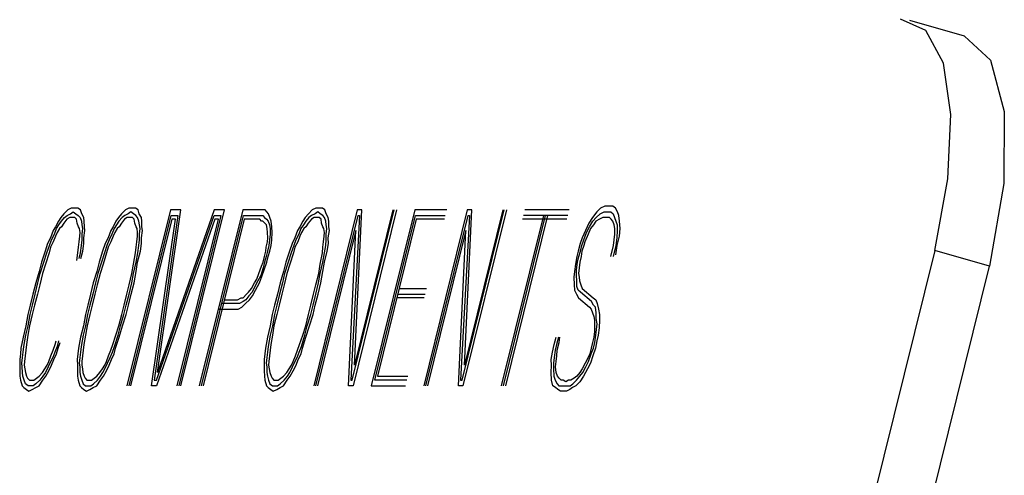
# Model space of a CAD drawing. Extents: x 1529 to 4201, y -422 to 622.
# Tile 171 of 256: x 2039.184 to 2039.697, y 501.916 to 502.154. Entities that reach past the tile are written whole.
import ezdxf

# ---------------------------------------------------------------- set-up
doc = ezdxf.new("R2010")
doc.units = 0
doc.header["$MEASUREMENT"] = 0
doc.layers.add('SPILL-BUCKET', color=1, linetype='CONTINUOUS')

msp = doc.modelspace()

# ---------------------------------------------------------------- linework, layer by layer
at = {"layer": 'SPILL-BUCKET', "color": 8, "linetype": 'Continuous'}
for p, q in [((2039.65615, 502.14839), (2039.64284, 502.1543)), ((2039.6763, 502.14533), (2039.64776, 502.15361)), ((2039.66523, 502.13125), (2039.65615, 502.14839)), ((2039.6763, 502.14533), (2039.68987, 502.13278)), ((2039.6692, 502.10456), (2039.66523, 502.13125)), ((2039.68987, 502.13278), (2039.69703, 502.10601)), ((2039.66766, 502.07093), (2039.6692, 502.10456)), ((2039.69703, 502.10601), (2039.69683, 502.06854)), ((2039.66077, 502.03364), (2039.66766, 502.07093)), ((2039.69683, 502.06854), (2039.68931, 502.02536)), ((2039.20862, 502.05474), (2039.20659, 502.05279)), ((2039.21041, 502.05572), (2039.20862, 502.05474)), ((2039.21007, 502.05279), (2039.21147, 502.05377)), ((2039.21196, 502.05572), (2039.21041, 502.05572)), ((2039.21147, 502.05377), (2039.21278, 502.05279)), ((2039.21388, 502.05572), (2039.21196, 502.05572)), ((2039.21519, 502.05474), (2039.21388, 502.05572)), ((2039.21586, 502.05279), (2039.21519, 502.05474)), ((2039.23866, 502.05474), (2039.23663, 502.05279)), ((2039.24044, 502.05572), (2039.23866, 502.05474)), ((2039.26212, 502.05474), (2039.23944, 501.96309)), ((2039.2415, 502.05377), (2039.2401, 502.05279)), ((2039.24199, 502.05572), (2039.24044, 502.05572)), ((2039.24281, 502.05279), (2039.2415, 502.05377)), ((2039.24392, 502.05572), (2039.24199, 502.05572)), ((2039.24522, 502.05474), (2039.24392, 502.05572)), ((2039.2459, 502.05279), (2039.24522, 502.05474)), ((2039.28491, 502.05474), (2039.25542, 501.96992)), ((2039.25542, 501.96992), (2039.26753, 502.05474)), ((2039.26753, 502.05474), (2039.26212, 502.05474)), ((2039.26763, 501.96309), (2039.29032, 502.05474)), ((2039.29988, 502.05474), (2039.27719, 501.96309)), ((2039.29032, 502.05474), (2039.28491, 502.05474)), ((2039.30877, 502.05474), (2039.29988, 502.05474)), ((2039.30992, 502.05474), (2039.30877, 502.05474)), ((2039.31147, 502.05474), (2039.30992, 502.05474)), ((2039.31239, 502.05377), (2039.31147, 502.05474)), ((2039.31331, 502.05279), (2039.31239, 502.05377)), ((2039.3361, 502.05474), (2039.33407, 502.05279)), ((2039.33788, 502.05572), (2039.3361, 502.05474)), ((2039.35956, 502.05474), (2039.33688, 501.96309)), ((2039.33895, 502.05377), (2039.33755, 502.05279)), ((2039.33943, 502.05572), (2039.33788, 502.05572)), ((2039.34025, 502.05279), (2039.33895, 502.05377)), ((2039.34136, 502.05572), (2039.33943, 502.05572)), ((2039.34266, 502.05474), (2039.34136, 502.05572)), ((2039.34334, 502.05279), (2039.34266, 502.05474)), ((2039.35691, 501.96602), (2039.37888, 502.05474)), ((2039.38004, 502.05474), (2039.35735, 501.96309)), ((2039.35807, 501.97382), (2039.36188, 502.05474)), ((2039.3781, 502.05474), (2039.35807, 501.97382)), ((2039.36188, 502.05474), (2039.35956, 502.05474)), ((2039.3896, 502.05474), (2039.36691, 501.96309)), ((2039.40621, 502.05474), (2039.3896, 502.05474)), ((2039.41693, 502.05474), (2039.39424, 501.96309)), ((2039.41428, 501.96602), (2039.43624, 502.05474)), ((2039.4374, 502.05474), (2039.41471, 501.96309)), ((2039.43547, 502.05474), (2039.41544, 501.97382)), ((2039.41544, 501.97382), (2039.41924, 502.05474)), ((2039.41924, 502.05474), (2039.41693, 502.05474)), ((2039.47014, 502.05474), (2039.44696, 502.05474)), ((2039.48448, 502.05377), (2039.48221, 502.05084)), ((2039.48651, 502.05572), (2039.48448, 502.05377)), ((2039.48617, 502.05279), (2039.48834, 502.05377)), ((2039.48868, 502.05669), (2039.48651, 502.05572)), ((2039.48834, 502.05377), (2039.48989, 502.05377)), ((2039.49061, 502.05669), (2039.48868, 502.05669)), ((2039.48989, 502.05377), (2039.49182, 502.05377)), ((2039.49293, 502.05669), (2039.49061, 502.05669)), ((2039.49182, 502.05377), (2039.49312, 502.05279)), ((2039.49423, 502.05572), (2039.49293, 502.05669)), ((2039.49529, 502.05377), (2039.49423, 502.05572)), ((2039.49597, 502.05182), (2039.49529, 502.05377)), ((2039.2037, 502.04889), (2039.2022, 502.04597)), ((2039.20495, 502.05084), (2039.2037, 502.04889)), ((2039.20399, 502.04694), (2039.20524, 502.04889)), ((2039.20659, 502.05279), (2039.20495, 502.05084)), ((2039.20524, 502.04889), (2039.20688, 502.05084)), ((2039.20819, 502.04987), (2039.20655, 502.04792)), ((2039.20688, 502.05084), (2039.20828, 502.05182)), ((2039.20959, 502.05084), (2039.20819, 502.04987)), ((2039.20828, 502.05182), (2039.21007, 502.05279)), ((2039.21075, 502.05084), (2039.20959, 502.05084)), ((2039.21229, 502.05084), (2039.21075, 502.05084)), ((2039.21321, 502.04987), (2039.21229, 502.05084)), ((2039.21278, 502.05279), (2039.21408, 502.05182)), ((2039.2135, 502.04792), (2039.21321, 502.04987)), ((2039.21408, 502.05182), (2039.215, 502.05084)), ((2039.215, 502.05084), (2039.21567, 502.04889)), ((2039.21567, 502.04889), (2039.21596, 502.04694)), ((2039.21693, 502.05084), (2039.21586, 502.05279)), ((2039.21722, 502.04889), (2039.21693, 502.05084)), ((2039.21727, 502.04597), (2039.21722, 502.04889)), ((2039.23373, 502.04889), (2039.23224, 502.04597)), ((2039.23499, 502.05084), (2039.23373, 502.04889)), ((2039.23528, 502.04889), (2039.23402, 502.04694)), ((2039.23663, 502.05279), (2039.23499, 502.05084)), ((2039.23692, 502.05084), (2039.23528, 502.04889)), ((2039.23822, 502.04987), (2039.23658, 502.04792)), ((2039.23832, 502.05182), (2039.23692, 502.05084)), ((2039.23962, 502.05084), (2039.23822, 502.04987)), ((2039.2401, 502.05279), (2039.23832, 502.05182)), ((2039.24078, 502.05084), (2039.23962, 502.05084)), ((2039.24059, 501.96309), (2039.26256, 502.05182)), ((2039.24233, 502.05084), (2039.24078, 502.05084)), ((2039.26285, 502.04987), (2039.24137, 501.96309)), ((2039.24325, 502.04987), (2039.24233, 502.05084)), ((2039.24411, 502.05182), (2039.24281, 502.05279)), ((2039.24353, 502.04792), (2039.24325, 502.04987)), ((2039.24503, 502.05084), (2039.24411, 502.05182)), ((2039.24571, 502.04889), (2039.24503, 502.05084)), ((2039.246, 502.04694), (2039.24571, 502.04889)), ((2039.24696, 502.05084), (2039.2459, 502.05279)), ((2039.24725, 502.04889), (2039.24696, 502.05084)), ((2039.2473, 502.04597), (2039.24725, 502.04889)), ((2039.25218, 501.96309), (2039.26478, 502.04987)), ((2039.26603, 502.05182), (2039.25368, 501.96602)), ((2039.25484, 501.96602), (2039.28496, 502.05182)), ((2039.28525, 502.04987), (2039.25489, 501.96309)), ((2039.26256, 502.05182), (2039.26603, 502.05182)), ((2039.26478, 502.04987), (2039.26285, 502.04987)), ((2039.2657, 501.96309), (2039.28718, 502.04987)), ((2039.28844, 502.05182), (2039.26648, 501.96309)), ((2039.27835, 501.96309), (2039.30032, 502.05182)), ((2039.30061, 502.04987), (2039.27913, 501.96309)), ((2039.28496, 502.05182), (2039.28844, 502.05182)), ((2039.28718, 502.04987), (2039.28525, 502.04987)), ((2039.30032, 502.05182), (2039.30804, 502.05182)), ((2039.30756, 502.04987), (2039.30061, 502.04987)), ((2039.30872, 502.04987), (2039.30756, 502.04987)), ((2039.30804, 502.05182), (2039.3092, 502.05182)), ((2039.30964, 502.04889), (2039.30872, 502.04987)), ((2039.3092, 502.05182), (2039.31036, 502.05182)), ((2039.31041, 502.04889), (2039.30964, 502.04889)), ((2039.31036, 502.05182), (2039.31128, 502.05084)), ((2039.31133, 502.04792), (2039.31041, 502.04889)), ((2039.31128, 502.05084), (2039.3122, 502.04987)), ((2039.3122, 502.04987), (2039.31311, 502.04889)), ((2039.31311, 502.04889), (2039.31379, 502.04694)), ((2039.31398, 502.05084), (2039.31331, 502.05279)), ((2039.31466, 502.04889), (2039.31398, 502.05084)), ((2039.31509, 502.04597), (2039.31466, 502.04889)), ((2039.33117, 502.04889), (2039.32968, 502.04597)), ((2039.33243, 502.05084), (2039.33117, 502.04889)), ((2039.33272, 502.04889), (2039.33146, 502.04694)), ((2039.33407, 502.05279), (2039.33243, 502.05084)), ((2039.33436, 502.05084), (2039.33272, 502.04889)), ((2039.33566, 502.04987), (2039.33402, 502.04792)), ((2039.33576, 502.05182), (2039.33436, 502.05084)), ((2039.33706, 502.05084), (2039.33566, 502.04987)), ((2039.33755, 502.05279), (2039.33576, 502.05182)), ((2039.33822, 502.05084), (2039.33706, 502.05084)), ((2039.33803, 501.96309), (2039.36, 502.05182)), ((2039.33977, 502.05084), (2039.33822, 502.05084)), ((2039.34068, 502.04987), (2039.33977, 502.05084)), ((2039.34155, 502.05182), (2039.34025, 502.05279)), ((2039.34097, 502.04792), (2039.34068, 502.04987)), ((2039.34247, 502.05084), (2039.34155, 502.05182)), ((2039.34315, 502.04889), (2039.34247, 502.05084)), ((2039.34344, 502.04694), (2039.34315, 502.04889)), ((2039.3444, 502.05084), (2039.34334, 502.05279)), ((2039.34469, 502.04889), (2039.3444, 502.05084)), ((2039.34474, 502.04597), (2039.34469, 502.04889)), ((2039.36077, 502.05182), (2039.35614, 501.96602)), ((2039.36, 502.05182), (2039.36077, 502.05182)), ((2039.36879, 501.96602), (2039.39003, 502.05182)), ((2039.39032, 502.04987), (2039.37005, 501.96797)), ((2039.39003, 502.05182), (2039.40548, 502.05182)), ((2039.405, 502.04987), (2039.39032, 502.04987)), ((2039.3954, 501.96309), (2039.41736, 502.05182)), ((2039.41813, 502.05182), (2039.4135, 501.96602)), ((2039.41736, 502.05182), (2039.41813, 502.05182)), ((2039.45667, 502.05182), (2039.4347, 501.96309)), ((2039.43586, 501.96309), (2039.45783, 502.05182)), ((2039.43702, 501.96309), (2039.45898, 502.05182)), ((2039.46893, 502.04987), (2039.44575, 502.04987)), ((2039.46941, 502.05182), (2039.44624, 502.05182)), ((2039.48221, 502.05084), (2039.48033, 502.04792)), ((2039.48061, 502.04597), (2039.4825, 502.04889)), ((2039.4825, 502.04889), (2039.48414, 502.05084)), ((2039.48404, 502.04889), (2039.48279, 502.04694)), ((2039.48583, 502.04987), (2039.48404, 502.04889)), ((2039.48414, 502.05084), (2039.48617, 502.05279)), ((2039.48762, 502.05084), (2039.48583, 502.04987)), ((2039.48916, 502.05084), (2039.48762, 502.05084)), ((2039.49109, 502.05084), (2039.48916, 502.05084)), ((2039.49201, 502.04987), (2039.49109, 502.05084)), ((2039.49293, 502.04889), (2039.49201, 502.04987)), ((2039.4936, 502.04694), (2039.49293, 502.04889)), ((2039.49312, 502.05279), (2039.4938, 502.05084)), ((2039.4938, 502.05084), (2039.49447, 502.04889)), ((2039.49447, 502.04889), (2039.49515, 502.04694)), ((2039.4964, 502.04889), (2039.49597, 502.05182)), ((2039.4966, 502.04499), (2039.4964, 502.04889)), ((2039.20095, 502.04402), (2039.19959, 502.04012)), ((2039.2022, 502.04597), (2039.20095, 502.04402)), ((2039.20162, 502.04207), (2039.20273, 502.04499)), ((2039.20302, 502.04304), (2039.20215, 502.04109)), ((2039.20273, 502.04499), (2039.20399, 502.04694)), ((2039.20428, 502.04499), (2039.20302, 502.04304)), ((2039.20529, 502.04597), (2039.20428, 502.04499)), ((2039.20655, 502.04792), (2039.20529, 502.04597)), ((2039.21418, 502.04597), (2039.2135, 502.04792)), ((2039.21471, 502.04499), (2039.21418, 502.04597)), ((2039.215, 502.04304), (2039.21471, 502.04499)), ((2039.2149, 502.04109), (2039.215, 502.04304)), ((2039.21625, 502.04499), (2039.21591, 502.04207)), ((2039.21596, 502.04694), (2039.21625, 502.04499)), ((2039.21698, 502.04012), (2039.21756, 502.04402)), ((2039.21756, 502.04402), (2039.21727, 502.04597)), ((2039.23098, 502.04402), (2039.22963, 502.04012)), ((2039.23224, 502.04597), (2039.23098, 502.04402)), ((2039.23277, 502.04499), (2039.23166, 502.04207)), ((2039.23306, 502.04304), (2039.23219, 502.04109)), ((2039.23402, 502.04694), (2039.23277, 502.04499)), ((2039.23431, 502.04499), (2039.23306, 502.04304)), ((2039.23532, 502.04597), (2039.23431, 502.04499)), ((2039.23658, 502.04792), (2039.23532, 502.04597)), ((2039.24421, 502.04597), (2039.24353, 502.04792)), ((2039.24474, 502.04499), (2039.24421, 502.04597)), ((2039.24503, 502.04304), (2039.24474, 502.04499)), ((2039.24493, 502.04109), (2039.24503, 502.04304)), ((2039.24595, 502.04207), (2039.24629, 502.04499)), ((2039.24629, 502.04499), (2039.246, 502.04694)), ((2039.24701, 502.04012), (2039.24759, 502.04402)), ((2039.24759, 502.04402), (2039.2473, 502.04597)), ((2039.31225, 502.04694), (2039.31133, 502.04792)), ((2039.31253, 502.04499), (2039.31225, 502.04694)), ((2039.31282, 502.04304), (2039.31253, 502.04499)), ((2039.31287, 502.04012), (2039.31282, 502.04304)), ((2039.31379, 502.04694), (2039.31408, 502.04499)), ((2039.31408, 502.04499), (2039.31413, 502.04207)), ((2039.31495, 502.03914), (2039.31514, 502.04304)), ((2039.31514, 502.04304), (2039.31509, 502.04597)), ((2039.32842, 502.04402), (2039.32707, 502.04012)), ((2039.32968, 502.04597), (2039.32842, 502.04402)), ((2039.33021, 502.04499), (2039.3291, 502.04207)), ((2039.3305, 502.04304), (2039.32963, 502.04109)), ((2039.33146, 502.04694), (2039.33021, 502.04499)), ((2039.33175, 502.04499), (2039.3305, 502.04304)), ((2039.33277, 502.04597), (2039.33175, 502.04499)), ((2039.33402, 502.04792), (2039.33277, 502.04597)), ((2039.35884, 502.04402), (2039.33881, 501.96309)), ((2039.34165, 502.04597), (2039.34097, 502.04792)), ((2039.34218, 502.04499), (2039.34165, 502.04597)), ((2039.34247, 502.04304), (2039.34218, 502.04499)), ((2039.34237, 502.04109), (2039.34247, 502.04304)), ((2039.34339, 502.04207), (2039.34373, 502.04499)), ((2039.34373, 502.04499), (2039.34344, 502.04694)), ((2039.34445, 502.04012), (2039.34503, 502.04402)), ((2039.34503, 502.04402), (2039.34474, 502.04597)), ((2039.35503, 501.96309), (2039.35884, 502.04402)), ((2039.4162, 502.04402), (2039.39617, 501.96309)), ((2039.41239, 501.96309), (2039.4162, 502.04402)), ((2039.47859, 502.04402), (2039.47685, 502.04012)), ((2039.47777, 502.03914), (2039.47912, 502.04304)), ((2039.48033, 502.04792), (2039.47859, 502.04402)), ((2039.47912, 502.04304), (2039.48061, 502.04597)), ((2039.48115, 502.04499), (2039.48004, 502.04207)), ((2039.48279, 502.04694), (2039.48115, 502.04499)), ((2039.49389, 502.04499), (2039.4936, 502.04694)), ((2039.49394, 502.04207), (2039.49389, 502.04499)), ((2039.4952, 502.04402), (2039.49501, 502.04012)), ((2039.49515, 502.04694), (2039.4952, 502.04402)), ((2039.49641, 502.04109), (2039.4966, 502.04499)), ((2039.19959, 502.04012), (2039.1981, 502.03719)), ((2039.19901, 502.03622), (2039.20013, 502.03914)), ((2039.20104, 502.03817), (2039.19955, 502.03524)), ((2039.20013, 502.03914), (2039.20162, 502.04207)), ((2039.20215, 502.04109), (2039.20104, 502.03817)), ((2039.21423, 502.03524), (2039.21456, 502.03817)), ((2039.21456, 502.03817), (2039.2149, 502.04109)), ((2039.21596, 502.03914), (2039.21563, 502.03622)), ((2039.21591, 502.04207), (2039.21596, 502.03914)), ((2039.21703, 502.03719), (2039.21698, 502.04012)), ((2039.22963, 502.04012), (2039.22813, 502.03719)), ((2039.23016, 502.03914), (2039.22905, 502.03622)), ((2039.23108, 502.03817), (2039.22958, 502.03524)), ((2039.23166, 502.04207), (2039.23016, 502.03914)), ((2039.23219, 502.04109), (2039.23108, 502.03817)), ((2039.24426, 502.03524), (2039.2446, 502.03817)), ((2039.2446, 502.03817), (2039.24493, 502.04109)), ((2039.24566, 502.03622), (2039.246, 502.03914)), ((2039.246, 502.03914), (2039.24595, 502.04207)), ((2039.24706, 502.03719), (2039.24701, 502.04012)), ((2039.31205, 502.03524), (2039.31277, 502.03817)), ((2039.31277, 502.03817), (2039.31287, 502.04012)), ((2039.31379, 502.03914), (2039.31345, 502.03622)), ((2039.31413, 502.04207), (2039.31379, 502.03914)), ((2039.31461, 502.03622), (2039.31495, 502.03914)), ((2039.32707, 502.04012), (2039.32557, 502.03719)), ((2039.3276, 502.03914), (2039.32649, 502.03622)), ((2039.32852, 502.03817), (2039.32702, 502.03524)), ((2039.3291, 502.04207), (2039.3276, 502.03914)), ((2039.32963, 502.04109), (2039.32852, 502.03817)), ((2039.3417, 502.03524), (2039.34204, 502.03817)), ((2039.34204, 502.03817), (2039.34237, 502.04109)), ((2039.3431, 502.03622), (2039.34344, 502.03914)), ((2039.34344, 502.03914), (2039.34339, 502.04207)), ((2039.3445, 502.03719), (2039.34445, 502.04012)), ((2039.47685, 502.04012), (2039.47574, 502.03719)), ((2039.47666, 502.03622), (2039.47777, 502.03914)), ((2039.4783, 502.03817), (2039.47781, 502.03622)), ((2039.48004, 502.04207), (2039.4783, 502.03817)), ((2039.49327, 502.03622), (2039.49361, 502.03914)), ((2039.49361, 502.03914), (2039.49394, 502.04207)), ((2039.49501, 502.04012), (2039.49443, 502.03622)), ((2039.4952, 502.03622), (2039.49641, 502.04109)), ((2039.19675, 502.03329), (2039.19491, 502.02744)), ((2039.1981, 502.03719), (2039.19675, 502.03329)), ((2039.19766, 502.03232), (2039.19901, 502.03622)), ((2039.19955, 502.03524), (2039.19882, 502.03232)), ((2039.21389, 502.03232), (2039.21423, 502.03524)), ((2039.21563, 502.03622), (2039.21505, 502.03232)), ((2039.21548, 502.02939), (2039.21645, 502.03329)), ((2039.21645, 502.03329), (2039.21703, 502.03719)), ((2039.22678, 502.03329), (2039.22494, 502.02744)), ((2039.22813, 502.03719), (2039.22678, 502.03329)), ((2039.22905, 502.03622), (2039.2277, 502.03232)), ((2039.22958, 502.03524), (2039.22886, 502.03232)), ((2039.24392, 502.03232), (2039.24426, 502.03524)), ((2039.24503, 502.02744), (2039.24648, 502.03329)), ((2039.24508, 502.03232), (2039.24566, 502.03622)), ((2039.24648, 502.03329), (2039.24706, 502.03719)), ((2039.31123, 502.03037), (2039.31195, 502.03329)), ((2039.31195, 502.03329), (2039.31205, 502.03524)), ((2039.31273, 502.03329), (2039.312, 502.03037)), ((2039.31345, 502.03622), (2039.31273, 502.03329)), ((2039.31316, 502.03037), (2039.31389, 502.03329)), ((2039.31389, 502.03329), (2039.31461, 502.03622)), ((2039.32422, 502.03329), (2039.32238, 502.02744)), ((2039.32557, 502.03719), (2039.32422, 502.03329)), ((2039.32649, 502.03622), (2039.32514, 502.03232)), ((2039.32702, 502.03524), (2039.3263, 502.03232)), ((2039.34136, 502.03232), (2039.3417, 502.03524)), ((2039.34247, 502.02744), (2039.34392, 502.03329)), ((2039.34252, 502.03232), (2039.3431, 502.03622)), ((2039.34392, 502.03329), (2039.3445, 502.03719)), ((2039.47477, 502.03329), (2039.47405, 502.03037)), ((2039.47574, 502.03719), (2039.47477, 502.03329)), ((2039.47521, 502.03037), (2039.47593, 502.03329)), ((2039.47593, 502.03329), (2039.47666, 502.03622)), ((2039.47671, 502.03329), (2039.47637, 502.03037)), ((2039.47781, 502.03622), (2039.47671, 502.03329)), ((2039.66077, 502.03364), (2039.48156, 501.30969)), ((2039.49182, 502.03037), (2039.49327, 502.03622)), ((2039.49443, 502.03622), (2039.49298, 502.03037)), ((2039.49438, 502.03134), (2039.4952, 502.03622)), ((2039.68931, 502.02536), (2039.66077, 502.03364)), ((2039.19607, 502.02744), (2039.19766, 502.03232)), ((2039.19882, 502.03232), (2039.19699, 502.02647)), ((2039.21331, 502.02842), (2039.21389, 502.03232)), ((2039.21505, 502.03232), (2039.21432, 502.02939)), ((2039.2277, 502.03232), (2039.2261, 502.02744)), ((2039.22886, 502.03232), (2039.22702, 502.02647)), ((2039.24286, 502.02647), (2039.24392, 502.03232)), ((2039.24426, 502.02744), (2039.24508, 502.03232)), ((2039.31051, 502.02744), (2039.31123, 502.03037)), ((2039.312, 502.03037), (2039.31128, 502.02744)), ((2039.31244, 502.02744), (2039.31316, 502.03037)), ((2039.32514, 502.03232), (2039.32354, 502.02744)), ((2039.3263, 502.03232), (2039.32446, 502.02647)), ((2039.3403, 502.02647), (2039.34136, 502.03232)), ((2039.3417, 502.02744), (2039.34252, 502.03232)), ((2039.47405, 502.03037), (2039.47347, 502.02647)), ((2039.47449, 502.02744), (2039.47521, 502.03037)), ((2039.47637, 502.03037), (2039.47564, 502.02744)), ((2039.1937, 502.02257), (2039.19187, 502.01672)), ((2039.19491, 502.02744), (2039.1937, 502.02257)), ((2039.19424, 502.02159), (2039.19607, 502.02744)), ((2039.19699, 502.02647), (2039.1954, 502.02159)), ((2039.22374, 502.02257), (2039.2219, 502.01672)), ((2039.22494, 502.02744), (2039.22374, 502.02257)), ((2039.2261, 502.02744), (2039.22427, 502.02159)), ((2039.22702, 502.02647), (2039.22543, 502.02159)), ((2039.24204, 502.02159), (2039.24286, 502.02647)), ((2039.24281, 502.02159), (2039.24426, 502.02744)), ((2039.24315, 502.01672), (2039.24421, 502.02257)), ((2039.24421, 502.02257), (2039.24503, 502.02744)), ((2039.30829, 502.02159), (2039.30964, 502.02549)), ((2039.31055, 502.02452), (2039.3092, 502.02062)), ((2039.30964, 502.02549), (2039.31051, 502.02744)), ((2039.30998, 502.02062), (2039.31109, 502.02354)), ((2039.31128, 502.02744), (2039.31055, 502.02452)), ((2039.31109, 502.02354), (2039.31244, 502.02744)), ((2039.32118, 502.02257), (2039.31934, 502.01672)), ((2039.32238, 502.02744), (2039.32118, 502.02257)), ((2039.32354, 502.02744), (2039.32171, 502.02159)), ((2039.32446, 502.02647), (2039.32287, 502.02159)), ((2039.33948, 502.02159), (2039.3403, 502.02647)), ((2039.34025, 502.02159), (2039.3417, 502.02744)), ((2039.34059, 502.01672), (2039.34165, 502.02257)), ((2039.34165, 502.02257), (2039.34247, 502.02744)), ((2039.47289, 502.02257), (2039.47255, 502.01964)), ((2039.47347, 502.02647), (2039.47289, 502.02257)), ((2039.47391, 502.02354), (2039.47449, 502.02744)), ((2039.47395, 502.02062), (2039.47391, 502.02354)), ((2039.47531, 502.02452), (2039.47497, 502.02159)), ((2039.47564, 502.02744), (2039.47531, 502.02452)), ((2039.51009, 501.30141), (2039.68931, 502.02536)), ((2039.19303, 502.01672), (2039.19424, 502.02159)), ((2039.1954, 502.02159), (2039.19395, 502.01574)), ((2039.22427, 502.02159), (2039.22306, 502.01672)), ((2039.22543, 502.02159), (2039.22398, 502.01574)), ((2039.24059, 502.01574), (2039.24204, 502.02159)), ((2039.24199, 502.01672), (2039.24281, 502.02159)), ((2039.30592, 502.01672), (2039.30717, 502.01867)), ((2039.30771, 502.01769), (2039.30621, 502.01477)), ((2039.30717, 502.01867), (2039.30829, 502.02159)), ((2039.3092, 502.02062), (2039.30771, 502.01769)), ((2039.30862, 502.01672), (2039.30998, 502.02062)), ((2039.32171, 502.02159), (2039.3205, 502.01672)), ((2039.32287, 502.02159), (2039.32142, 502.01574)), ((2039.33803, 502.01574), (2039.33948, 502.02159)), ((2039.33943, 502.01672), (2039.34025, 502.02159)), ((2039.47255, 502.01964), (2039.47275, 502.01574)), ((2039.474, 502.01769), (2039.47395, 502.02062)), ((2039.47405, 502.01477), (2039.474, 502.01769)), ((2039.47497, 502.02159), (2039.47526, 502.01964)), ((2039.47526, 502.01964), (2039.47555, 502.01769)), ((2039.47555, 502.01769), (2039.47622, 502.01574)), ((2039.19187, 502.01672), (2039.19042, 502.01087)), ((2039.19158, 502.01087), (2039.19303, 502.01672)), ((2039.19395, 502.01574), (2039.19274, 502.01087)), ((2039.2219, 502.01672), (2039.22046, 502.01087)), ((2039.22306, 502.01672), (2039.22161, 502.01087)), ((2039.22398, 502.01574), (2039.22277, 502.01087)), ((2039.23938, 502.01087), (2039.24059, 502.01574)), ((2039.24054, 502.01087), (2039.24199, 502.01672)), ((2039.2417, 502.01087), (2039.24315, 502.01672)), ((2039.30278, 502.01184), (2039.30442, 502.01379)), ((2039.30442, 502.01379), (2039.30592, 502.01672)), ((2039.30621, 502.01477), (2039.30471, 502.01184)), ((2039.305, 502.00989), (2039.3065, 502.01282)), ((2039.3065, 502.01282), (2039.30862, 502.01672)), ((2039.31934, 502.01672), (2039.3179, 502.01087)), ((2039.3205, 502.01672), (2039.31905, 502.01087)), ((2039.32142, 502.01574), (2039.32021, 502.01087)), ((2039.33682, 502.01087), (2039.33803, 502.01574)), ((2039.33798, 502.01087), (2039.33943, 502.01672)), ((2039.33914, 502.01087), (2039.34059, 502.01672)), ((2039.38139, 502.01379), (2039.39568, 502.01379)), ((2039.47275, 502.01574), (2039.4728, 502.01282)), ((2039.4728, 502.01282), (2039.47386, 502.01087)), ((2039.47473, 502.01282), (2039.47405, 502.01477)), ((2039.47603, 502.01184), (2039.47473, 502.01282)), ((2039.47622, 502.01574), (2039.4769, 502.01379)), ((2039.4769, 502.01379), (2039.48265, 502.00892)), ((2039.19042, 502.01087), (2039.18897, 502.00502)), ((2039.19013, 502.00502), (2039.19158, 502.01087)), ((2039.19274, 502.01087), (2039.19129, 502.00502)), ((2039.22046, 502.01087), (2039.21901, 502.00502)), ((2039.22161, 502.01087), (2039.22017, 502.00502)), ((2039.22277, 502.01087), (2039.22132, 502.00502)), ((2039.23794, 502.00502), (2039.23938, 502.01087)), ((2039.23909, 502.00502), (2039.24054, 502.01087)), ((2039.24025, 502.00502), (2039.2417, 502.01087)), ((2039.29023, 502.00794), (2039.29718, 502.00794)), ((2039.29718, 502.00794), (2039.29897, 502.00892)), ((2039.30003, 502.00697), (2039.29824, 502.00599)), ((2039.29897, 502.00892), (2039.30013, 502.00892)), ((2039.30143, 502.00794), (2039.30003, 502.00697)), ((2039.30013, 502.00892), (2039.30177, 502.01087)), ((2039.30133, 502.00599), (2039.30336, 502.00794)), ((2039.30307, 502.00989), (2039.30143, 502.00794)), ((2039.30177, 502.01087), (2039.30278, 502.01184)), ((2039.30471, 502.01184), (2039.30307, 502.00989)), ((2039.30336, 502.00794), (2039.305, 502.00989)), ((2039.3179, 502.01087), (2039.31645, 502.00502)), ((2039.31905, 502.01087), (2039.31761, 502.00502)), ((2039.32021, 502.01087), (2039.31877, 502.00502)), ((2039.33538, 502.00502), (2039.33682, 502.01087)), ((2039.33653, 502.00502), (2039.33798, 502.01087)), ((2039.33769, 502.00502), (2039.33914, 502.01087)), ((2039.39448, 502.00892), (2039.38018, 502.00892)), ((2039.38067, 502.01087), (2039.39496, 502.01087)), ((2039.47386, 502.01087), (2039.47492, 502.00892)), ((2039.47492, 502.00892), (2039.48067, 502.00404)), ((2039.48178, 502.00697), (2039.47603, 502.01184)), ((2039.48284, 502.00502), (2039.48178, 502.00697)), ((2039.48265, 502.00892), (2039.48395, 502.00794)), ((2039.48395, 502.00794), (2039.48463, 502.00599)), ((2039.18897, 502.00502), (2039.18777, 502.00014)), ((2039.18892, 502.00014), (2039.19013, 502.00502)), ((2039.19129, 502.00502), (2039.19008, 502.00014)), ((2039.21901, 502.00502), (2039.2178, 502.00014)), ((2039.22017, 502.00502), (2039.21896, 502.00014)), ((2039.22132, 502.00502), (2039.22012, 502.00014)), ((2039.23673, 502.00014), (2039.23794, 502.00502)), ((2039.23789, 502.00014), (2039.23909, 502.00502)), ((2039.23904, 502.00014), (2039.24025, 502.00502)), ((2039.28709, 502.00307), (2039.29597, 502.00307)), ((2039.2967, 502.00599), (2039.28897, 502.00599)), ((2039.29597, 502.00307), (2039.29752, 502.00307)), ((2039.29824, 502.00599), (2039.2967, 502.00599)), ((2039.29752, 502.00307), (2039.29931, 502.00404)), ((2039.29931, 502.00404), (2039.30133, 502.00599)), ((2039.31645, 502.00502), (2039.31524, 502.00014)), ((2039.31761, 502.00502), (2039.3164, 502.00014)), ((2039.31877, 502.00502), (2039.31756, 502.00014)), ((2039.33417, 502.00014), (2039.33538, 502.00502)), ((2039.33533, 502.00014), (2039.33653, 502.00502)), ((2039.33649, 502.00014), (2039.33769, 502.00502)), ((2039.48067, 502.00404), (2039.48159, 502.00307)), ((2039.48159, 502.00307), (2039.48226, 502.00112)), ((2039.48376, 502.00404), (2039.48284, 502.00502)), ((2039.48419, 502.00112), (2039.48376, 502.00404)), ((2039.48463, 502.00599), (2039.48545, 502.00307)), ((2039.48545, 502.00307), (2039.48588, 502.00014)), ((2039.18777, 502.00014), (2039.1867, 501.99429)), ((2039.18786, 501.99429), (2039.18892, 502.00014)), ((2039.19008, 502.00014), (2039.18864, 501.99429)), ((2039.2178, 502.00014), (2039.21674, 501.99429)), ((2039.21896, 502.00014), (2039.2179, 501.99429)), ((2039.22012, 502.00014), (2039.21867, 501.99429)), ((2039.23528, 501.99429), (2039.23673, 502.00014)), ((2039.23605, 501.99429), (2039.23789, 502.00014)), ((2039.23721, 501.99429), (2039.23904, 502.00014)), ((2039.31524, 502.00014), (2039.31418, 501.99429)), ((2039.3164, 502.00014), (2039.31534, 501.99429)), ((2039.31756, 502.00014), (2039.31611, 501.99429)), ((2039.33272, 501.99429), (2039.33417, 502.00014)), ((2039.33349, 501.99429), (2039.33533, 502.00014)), ((2039.33465, 501.99429), (2039.33649, 502.00014)), ((2039.48226, 502.00112), (2039.48294, 501.99917)), ((2039.48294, 501.99917), (2039.48323, 501.99722)), ((2039.48323, 501.99722), (2039.48327, 501.99429)), ((2039.48424, 501.99819), (2039.48419, 502.00112)), ((2039.48467, 501.99527), (2039.48424, 501.99819)), ((2039.48593, 501.99722), (2039.48574, 501.99332)), ((2039.48588, 502.00014), (2039.48593, 501.99722)), ((2039.1867, 501.99429), (2039.18526, 501.98844)), ((2039.18666, 501.98942), (2039.18786, 501.99429)), ((2039.18864, 501.99429), (2039.18782, 501.98942)), ((2039.21674, 501.99429), (2039.21529, 501.98844)), ((2039.2179, 501.99429), (2039.21669, 501.98942)), ((2039.21867, 501.99429), (2039.21785, 501.98942)), ((2039.23369, 501.98942), (2039.23528, 501.99429)), ((2039.23484, 501.98942), (2039.23605, 501.99429)), ((2039.23538, 501.98844), (2039.23721, 501.99429)), ((2039.31418, 501.99429), (2039.31273, 501.98844)), ((2039.31534, 501.99429), (2039.31413, 501.98942)), ((2039.31611, 501.99429), (2039.31529, 501.98942)), ((2039.33113, 501.98942), (2039.33272, 501.99429)), ((2039.33229, 501.98942), (2039.33349, 501.99429)), ((2039.33282, 501.98844), (2039.33465, 501.99429)), ((2039.48327, 501.99429), (2039.48332, 501.99137)), ((2039.484, 501.98942), (2039.48434, 501.99234)), ((2039.48434, 501.99234), (2039.48467, 501.99527)), ((2039.48574, 501.99332), (2039.48516, 501.98942)), ((2039.18526, 501.98844), (2039.1842, 501.98259)), ((2039.1856, 501.98357), (2039.18666, 501.98942)), ((2039.18782, 501.98942), (2039.187, 501.98454)), ((2039.20206, 501.98454), (2039.20254, 501.98649)), ((2039.2037, 501.98649), (2039.20298, 501.98357)), ((2039.21529, 501.98844), (2039.21423, 501.98259)), ((2039.21669, 501.98942), (2039.21563, 501.98357)), ((2039.21785, 501.98942), (2039.21703, 501.98454)), ((2039.23209, 501.98454), (2039.23369, 501.98942)), ((2039.23301, 501.98357), (2039.23484, 501.98942)), ((2039.23354, 501.98259), (2039.23538, 501.98844)), ((2039.31273, 501.98844), (2039.31167, 501.98259)), ((2039.31413, 501.98942), (2039.31307, 501.98357)), ((2039.31529, 501.98942), (2039.31447, 501.98454)), ((2039.32953, 501.98454), (2039.33113, 501.98942)), ((2039.33045, 501.98357), (2039.33229, 501.98942)), ((2039.33098, 501.98259), (2039.33282, 501.98844)), ((2039.46232, 501.98454), (2039.46328, 501.98844)), ((2039.46444, 501.98844), (2039.46348, 501.98454)), ((2039.46488, 501.98552), (2039.46522, 501.98844)), ((2039.48299, 501.98844), (2039.48226, 501.98552)), ((2039.48332, 501.99137), (2039.48299, 501.98844)), ((2039.48342, 501.98552), (2039.484, 501.98942)), ((2039.48444, 501.98649), (2039.48386, 501.98259)), ((2039.48516, 501.98942), (2039.48444, 501.98649)), ((2039.1842, 501.98259), (2039.18386, 501.97967)), ((2039.18526, 501.98064), (2039.1856, 501.98357)), ((2039.18666, 501.98162), (2039.18632, 501.97869)), ((2039.187, 501.98454), (2039.18666, 501.98162)), ((2039.19984, 501.97869), (2039.20095, 501.98162)), ((2039.20095, 501.98162), (2039.20206, 501.98454)), ((2039.20298, 501.98357), (2039.20187, 501.98064)), ((2039.20278, 501.97967), (2039.20351, 501.98259)), ((2039.20351, 501.98259), (2039.20462, 501.98552)), ((2039.21423, 501.98259), (2039.21389, 501.97967)), ((2039.21563, 501.98357), (2039.21529, 501.98064)), ((2039.21669, 501.98162), (2039.21635, 501.97869)), ((2039.21703, 501.98454), (2039.21669, 501.98162)), ((2039.22987, 501.97869), (2039.23098, 501.98162)), ((2039.23098, 501.98162), (2039.23209, 501.98454)), ((2039.2319, 501.98064), (2039.23301, 501.98357)), ((2039.23282, 501.97967), (2039.23354, 501.98259)), ((2039.31167, 501.98259), (2039.31133, 501.97967)), ((2039.31307, 501.98357), (2039.31273, 501.98064)), ((2039.31413, 501.98162), (2039.31379, 501.97869)), ((2039.31447, 501.98454), (2039.31413, 501.98162)), ((2039.32731, 501.97869), (2039.32842, 501.98162)), ((2039.32842, 501.98162), (2039.32953, 501.98454)), ((2039.32934, 501.98064), (2039.33045, 501.98357)), ((2039.33026, 501.97967), (2039.33098, 501.98259)), ((2039.46135, 501.98064), (2039.46232, 501.98454)), ((2039.46275, 501.98162), (2039.46218, 501.97772)), ((2039.46348, 501.98454), (2039.46275, 501.98162)), ((2039.46358, 501.97869), (2039.46391, 501.98162)), ((2039.46391, 501.98162), (2039.46488, 501.98552)), ((2039.48154, 501.98259), (2039.48081, 501.97967)), ((2039.48226, 501.98552), (2039.48154, 501.98259)), ((2039.48159, 501.97967), (2039.4827, 501.98259)), ((2039.48386, 501.98259), (2039.4825, 501.97869)), ((2039.4827, 501.98259), (2039.48342, 501.98552)), ((2039.18386, 501.97967), (2039.18352, 501.97674)), ((2039.18352, 501.97674), (2039.18357, 501.97382)), ((2039.18458, 501.97479), (2039.18492, 501.97772)), ((2039.18492, 501.97772), (2039.18526, 501.98064)), ((2039.18632, 501.97869), (2039.18598, 501.97577)), ((2039.19873, 501.97577), (2039.19984, 501.97869)), ((2039.20076, 501.97772), (2039.19926, 501.97479)), ((2039.20018, 501.97382), (2039.20129, 501.97674)), ((2039.20187, 501.98064), (2039.20076, 501.97772)), ((2039.20129, 501.97674), (2039.20278, 501.97967)), ((2039.21389, 501.97967), (2039.21355, 501.97674)), ((2039.21355, 501.97674), (2039.2136, 501.97382)), ((2039.21495, 501.97772), (2039.21461, 501.97479)), ((2039.21529, 501.98064), (2039.21495, 501.97772)), ((2039.21635, 501.97869), (2039.21601, 501.97577)), ((2039.22876, 501.97577), (2039.22987, 501.97869)), ((2039.22929, 501.97479), (2039.23079, 501.97772)), ((2039.23021, 501.97382), (2039.23132, 501.97674)), ((2039.23079, 501.97772), (2039.2319, 501.98064)), ((2039.23132, 501.97674), (2039.23282, 501.97967)), ((2039.31133, 501.97967), (2039.31099, 501.97674)), ((2039.31099, 501.97674), (2039.31104, 501.97382)), ((2039.31239, 501.97772), (2039.31205, 501.97479)), ((2039.31273, 501.98064), (2039.31239, 501.97772)), ((2039.31379, 501.97869), (2039.31346, 501.97577)), ((2039.3262, 501.97577), (2039.32731, 501.97869)), ((2039.32673, 501.97479), (2039.32823, 501.97772)), ((2039.32765, 501.97382), (2039.32876, 501.97674)), ((2039.32823, 501.97772), (2039.32934, 501.98064)), ((2039.32876, 501.97674), (2039.33026, 501.97967)), ((2039.46078, 501.97674), (2039.46135, 501.98064)), ((2039.46082, 501.97382), (2039.46078, 501.97674)), ((2039.46218, 501.97772), (2039.46184, 501.97479)), ((2039.46324, 501.97577), (2039.46358, 501.97869)), ((2039.47994, 501.97772), (2039.47845, 501.97479)), ((2039.48081, 501.97967), (2039.47994, 501.97772)), ((2039.48024, 501.97577), (2039.48159, 501.97967)), ((2039.4825, 501.97869), (2039.48115, 501.97479)), ((2039.18357, 501.97382), (2039.18362, 501.97089)), ((2039.18487, 501.97284), (2039.18458, 501.97479)), ((2039.18492, 501.96992), (2039.18487, 501.97284)), ((2039.18598, 501.97577), (2039.18589, 501.97382)), ((2039.18589, 501.97382), (2039.18617, 501.97187)), ((2039.18617, 501.97187), (2039.18647, 501.96992)), ((2039.19535, 501.96992), (2039.1966, 501.97187)), ((2039.1966, 501.97187), (2039.19786, 501.97382)), ((2039.19839, 501.97284), (2039.1969, 501.96992)), ((2039.19786, 501.97382), (2039.19873, 501.97577)), ((2039.19926, 501.97479), (2039.19839, 501.97284)), ((2039.19868, 501.97089), (2039.20018, 501.97382)), ((2039.2136, 501.97382), (2039.21365, 501.97089)), ((2039.21461, 501.97479), (2039.21491, 501.97284)), ((2039.21491, 501.97284), (2039.21495, 501.96992)), ((2039.21601, 501.97577), (2039.21592, 501.97382)), ((2039.21592, 501.97382), (2039.21621, 501.97187)), ((2039.21621, 501.97187), (2039.2165, 501.96992)), ((2039.22538, 501.96992), (2039.22664, 501.97187)), ((2039.22664, 501.97187), (2039.22789, 501.97382)), ((2039.22693, 501.96992), (2039.22842, 501.97284)), ((2039.22789, 501.97382), (2039.22876, 501.97577)), ((2039.22842, 501.97284), (2039.22929, 501.97479)), ((2039.22871, 501.97089), (2039.23021, 501.97382)), ((2039.31104, 501.97382), (2039.31109, 501.97089)), ((2039.31205, 501.97479), (2039.31235, 501.97284)), ((2039.31235, 501.97284), (2039.31239, 501.96992)), ((2039.31346, 501.97577), (2039.31336, 501.97382)), ((2039.31336, 501.97382), (2039.31365, 501.97187)), ((2039.31365, 501.97187), (2039.31394, 501.96992)), ((2039.32282, 501.96992), (2039.32408, 501.97187)), ((2039.32408, 501.97187), (2039.32533, 501.97382)), ((2039.32437, 501.96992), (2039.32587, 501.97284)), ((2039.32533, 501.97382), (2039.3262, 501.97577)), ((2039.32587, 501.97284), (2039.32673, 501.97479)), ((2039.32615, 501.97089), (2039.32765, 501.97382)), ((2039.46063, 501.96992), (2039.46082, 501.97382)), ((2039.46184, 501.97479), (2039.46188, 501.97187)), ((2039.46188, 501.97187), (2039.46208, 501.96797)), ((2039.4629, 501.97284), (2039.46324, 501.97577)), ((2039.46333, 501.96992), (2039.4629, 501.97284)), ((2039.47695, 501.97187), (2039.4757, 501.96992)), ((2039.47845, 501.97479), (2039.47695, 501.97187)), ((2039.47724, 501.96992), (2039.47874, 501.97284)), ((2039.47966, 501.97187), (2039.47753, 501.96797)), ((2039.47874, 501.97284), (2039.48024, 501.97577)), ((2039.48115, 501.97479), (2039.47966, 501.97187)), ((2039.18362, 501.97089), (2039.18367, 501.96797)), ((2039.18367, 501.96797), (2039.18395, 501.96602)), ((2039.18395, 501.96602), (2039.18477, 501.96309)), ((2039.18521, 501.96797), (2039.18492, 501.96992)), ((2039.18589, 501.96602), (2039.18521, 501.96797)), ((2039.18656, 501.96407), (2039.18589, 501.96602)), ((2039.18647, 501.96992), (2039.18714, 501.96797)), ((2039.18714, 501.96797), (2039.18767, 501.96699)), ((2039.18767, 501.96699), (2039.18859, 501.96602)), ((2039.18859, 501.96602), (2039.18975, 501.96602)), ((2039.18975, 501.96602), (2039.19091, 501.96602)), ((2039.19091, 501.96602), (2039.19231, 501.96699)), ((2039.194, 501.96602), (2039.19197, 501.96407)), ((2039.19231, 501.96699), (2039.19371, 501.96797)), ((2039.19366, 501.96309), (2039.19554, 501.96602)), ((2039.19371, 501.96797), (2039.19535, 501.96992)), ((2039.19564, 501.96797), (2039.194, 501.96602)), ((2039.19554, 501.96602), (2039.19718, 501.96797)), ((2039.1969, 501.96992), (2039.19564, 501.96797)), ((2039.19718, 501.96797), (2039.19868, 501.97089)), ((2039.21365, 501.97089), (2039.2137, 501.96797)), ((2039.2137, 501.96797), (2039.21399, 501.96602)), ((2039.21399, 501.96602), (2039.21481, 501.96309)), ((2039.21495, 501.96992), (2039.21524, 501.96797)), ((2039.21524, 501.96797), (2039.21592, 501.96602)), ((2039.21592, 501.96602), (2039.2166, 501.96407)), ((2039.2165, 501.96992), (2039.21718, 501.96797)), ((2039.21718, 501.96797), (2039.21771, 501.96699)), ((2039.21771, 501.96699), (2039.21862, 501.96602)), ((2039.21862, 501.96602), (2039.21978, 501.96602)), ((2039.21978, 501.96602), (2039.22094, 501.96602)), ((2039.22094, 501.96602), (2039.22234, 501.96699)), ((2039.222, 501.96407), (2039.22403, 501.96602)), ((2039.22234, 501.96699), (2039.22374, 501.96797)), ((2039.22369, 501.96309), (2039.22558, 501.96602)), ((2039.22374, 501.96797), (2039.22538, 501.96992)), ((2039.22403, 501.96602), (2039.22567, 501.96797)), ((2039.22558, 501.96602), (2039.22722, 501.96797)), ((2039.22567, 501.96797), (2039.22693, 501.96992)), ((2039.22722, 501.96797), (2039.22871, 501.97089)), ((2039.25368, 501.96602), (2039.25484, 501.96602)), ((2039.31109, 501.97089), (2039.31114, 501.96797)), ((2039.31114, 501.96797), (2039.31143, 501.96602)), ((2039.31143, 501.96602), (2039.31225, 501.96309)), ((2039.31239, 501.96992), (2039.31268, 501.96797)), ((2039.31268, 501.96797), (2039.31336, 501.96602)), ((2039.31336, 501.96602), (2039.31404, 501.96407)), ((2039.31394, 501.96992), (2039.31462, 501.96797)), ((2039.31462, 501.96797), (2039.31515, 501.96699)), ((2039.31515, 501.96699), (2039.31606, 501.96602)), ((2039.31606, 501.96602), (2039.31722, 501.96602)), ((2039.31722, 501.96602), (2039.31838, 501.96602)), ((2039.31838, 501.96602), (2039.31978, 501.96699)), ((2039.31944, 501.96407), (2039.32147, 501.96602)), ((2039.31978, 501.96699), (2039.32118, 501.96797)), ((2039.32113, 501.96309), (2039.32302, 501.96602)), ((2039.32118, 501.96797), (2039.32282, 501.96992)), ((2039.32147, 501.96602), (2039.32311, 501.96797)), ((2039.32302, 501.96602), (2039.32466, 501.96797)), ((2039.32311, 501.96797), (2039.32437, 501.96992)), ((2039.32466, 501.96797), (2039.32615, 501.97089)), ((2039.35614, 501.96602), (2039.35691, 501.96602)), ((2039.3854, 501.96602), (2039.36879, 501.96602)), ((2039.37005, 501.96797), (2039.38588, 501.96797)), ((2039.4135, 501.96602), (2039.41428, 501.96602)), ((2039.46082, 501.96602), (2039.46063, 501.96992)), ((2039.46165, 501.96309), (2039.46082, 501.96602)), ((2039.46208, 501.96797), (2039.46275, 501.96602)), ((2039.46275, 501.96602), (2039.46382, 501.96407)), ((2039.46401, 501.96797), (2039.46333, 501.96992)), ((2039.46493, 501.96699), (2039.46401, 501.96797)), ((2039.46585, 501.96602), (2039.46493, 501.96699)), ((2039.46701, 501.96602), (2039.46585, 501.96602)), ((2039.46831, 501.96504), (2039.46701, 501.96602)), ((2039.46971, 501.96602), (2039.46831, 501.96504)), ((2039.47087, 501.96602), (2039.46971, 501.96602)), ((2039.47265, 501.96699), (2039.47087, 501.96602)), ((2039.47193, 501.96407), (2039.47396, 501.96602)), ((2039.47405, 501.96797), (2039.47265, 501.96699)), ((2039.47396, 501.96602), (2039.4756, 501.96797)), ((2039.4757, 501.96992), (2039.47405, 501.96797)), ((2039.4756, 501.96797), (2039.47724, 501.96992)), ((2039.47753, 501.96797), (2039.47565, 501.96504)), ((2039.18477, 501.96309), (2039.18569, 501.96212)), ((2039.18569, 501.96212), (2039.187, 501.96114)), ((2039.18787, 501.96309), (2039.18656, 501.96407)), ((2039.187, 501.96114), (2039.1883, 501.96017)), ((2039.18902, 501.96309), (2039.18787, 501.96309)), ((2039.1883, 501.96017), (2039.19009, 501.96114)), ((2039.19057, 501.96309), (2039.18902, 501.96309)), ((2039.19009, 501.96114), (2039.19187, 501.96212)), ((2039.19197, 501.96407), (2039.19057, 501.96309)), ((2039.19187, 501.96212), (2039.19366, 501.96309)), ((2039.21481, 501.96309), (2039.21573, 501.96212)), ((2039.21573, 501.96212), (2039.21703, 501.96114)), ((2039.2166, 501.96407), (2039.2179, 501.96309)), ((2039.21703, 501.96114), (2039.21833, 501.96017)), ((2039.2179, 501.96309), (2039.21906, 501.96309)), ((2039.21833, 501.96017), (2039.22012, 501.96114)), ((2039.21906, 501.96309), (2039.2206, 501.96309)), ((2039.22012, 501.96114), (2039.22191, 501.96212)), ((2039.2206, 501.96309), (2039.222, 501.96407)), ((2039.22191, 501.96212), (2039.22369, 501.96309)), ((2039.25489, 501.96309), (2039.25218, 501.96309)), ((2039.31225, 501.96309), (2039.31317, 501.96212)), ((2039.31317, 501.96212), (2039.31447, 501.96114)), ((2039.31404, 501.96407), (2039.31534, 501.96309)), ((2039.31447, 501.96114), (2039.31577, 501.96017)), ((2039.31534, 501.96309), (2039.3165, 501.96309)), ((2039.31577, 501.96017), (2039.31756, 501.96114)), ((2039.3165, 501.96309), (2039.31804, 501.96309)), ((2039.31756, 501.96114), (2039.31935, 501.96212)), ((2039.31804, 501.96309), (2039.31944, 501.96407)), ((2039.31935, 501.96212), (2039.32113, 501.96309)), ((2039.35735, 501.96309), (2039.35503, 501.96309)), ((2039.36691, 501.96309), (2039.38468, 501.96309)), ((2039.41471, 501.96309), (2039.41239, 501.96309)), ((2039.46295, 501.96212), (2039.46165, 501.96309)), ((2039.46425, 501.96114), (2039.46295, 501.96212)), ((2039.46382, 501.96407), (2039.46473, 501.96309)), ((2039.46556, 501.96017), (2039.46425, 501.96114)), ((2039.46473, 501.96309), (2039.46628, 501.96309)), ((2039.46628, 501.96309), (2039.46783, 501.96309)), ((2039.46783, 501.96309), (2039.46898, 501.96309)), ((2039.47043, 501.96114), (2039.46865, 501.96017)), ((2039.46898, 501.96309), (2039.47053, 501.96309)), ((2039.47183, 501.96212), (2039.47043, 501.96114)), ((2039.47053, 501.96309), (2039.47193, 501.96407)), ((2039.47362, 501.96309), (2039.47183, 501.96212)), ((2039.47565, 501.96504), (2039.47362, 501.96309)), ((2039.4671, 501.96017), (2039.46556, 501.96017)), ((2039.46865, 501.96017), (2039.4671, 501.96017))]:
    msp.add_line(p, q, dxfattribs=at)

doc.saveas('drawing.dxf')
